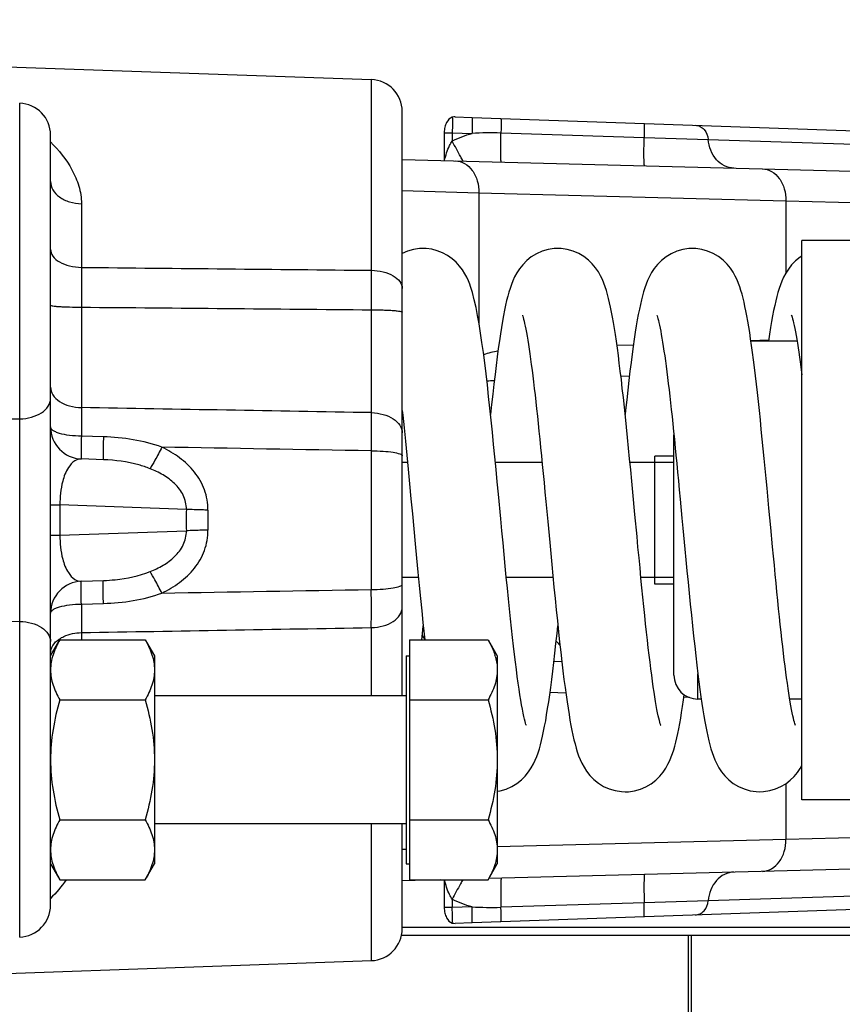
# Model space of a CAD drawing. Extents: x 0 to 2037, y -777 to 1557.
# Tile 30 of 70: x 549 to 575, y 601 to 631. Entities that reach past the tile are written whole.
import ezdxf

# ---------------------------------------------------------------- set-up
doc = ezdxf.new("R2010")
doc.units = 0
doc.header["$LTSCALE"] = 65.395
doc.layers.get('0').update_dxf_attribs({"linetype": 'CONTINUOUS'})
doc.layers.add('3_ALL_AXES', color=7, linetype='CONTINUOUS')
doc.styles.get("Standard").update_dxf_attribs({"font": 'arial.ttf'})
doc.dimstyles.new('DIMSTYLE_1', dxfattribs={"dimtxt": 8, "dimasz": 3, "dimexe": 2, "dimexo": 1.5, "dimgap": 2, "dimtad": 1, "dimdec": 1, "dimlfac": 2, "dimtxsty": 'STANDARD', "dimblk": '_ARROW_FILLED', "dimblk1": '_ARROW_FILLED', "dimblk2": '_ARROW_FILLED', "dimcen": 0.09, "dimazin": 3, "dimtp": 0.8, "dimtm": 0.8, "dimtfac": 1, "dimtdec": 65535, "dimtofl": 0, "dimtmove": 0, "dimatfit": 3, "dimtolj": 1})
doc.dimstyles.new('DIMSTYLE_2', dxfattribs={"dimtxt": 8, "dimasz": 3, "dimexe": 2, "dimexo": 1.5, "dimgap": 2, "dimtad": 1, "dimdec": 1, "dimlfac": 2, "dimtxsty": 'STANDARD', "dimblk": '_ARROW_FILLED', "dimblk1": '_ARROW_FILLED', "dimblk2": '_ARROW_FILLED', "dimcen": 0.09, "dimazin": 3, "dimtp": 0.5, "dimtm": 0.5, "dimtfac": 1, "dimtdec": 65535, "dimtofl": 0, "dimtmove": 0, "dimatfit": 3, "dimtolj": 1})

# ---------------------------------------------------------------- blocks, each defined once
blk = doc.blocks.new('_ARROW_FILLED')
at = {"color": 0, "linetype": 'BYBLOCK'}
blk.add_solid([(0, 0), (-1, 0.25), (-1, -0.25)], dxfattribs=at)
blk = doc.blocks.new('*D1')
at = {"color": 2, "linetype": 'CONTINUOUS'}
for p, q in [((514.057, 684.328), (666.27, 684.328)), ((666.27, 684.328), (670.27, 684.328)), ((668.27, 684.328), (668.27, 514.328)), ((668.27, 344.328), (668.27, 514.328)), ((667.171, 344.328), (670.27, 344.328))]:
    blk.add_line(p, q, dxfattribs=at)
at = {"color": 2, "linetype": 'CONTINUOUS', "xscale": 3, "yscale": 3, "zscale": 3}
for p, rotation in [((668.27, 684.328), 90), ((668.27, 344.328), 270)]:
    blk.add_blockref('_ARROW_FILLED', p, dxfattribs=dict(at, rotation=rotation))
at = {"color": 2, "linetype": 'CONTINUOUS', "insert": (658.27, 514.328), "char_height": 8, "width": 42.82528, "attachment_point": 2, "rotation": 90}
blk.add_mtext('695 max', dxfattribs=at)
blk = doc.blocks.new('*D2')
at = {"color": 2, "linetype": 'CONTINUOUS'}
for p, q in [((632.307, 365.56), (632.307, 722.061)), ((486.307, 720.061), (559.307, 720.061)), ((632.307, 720.061), (559.307, 720.061))]:
    blk.add_line(p, q, dxfattribs=at)
at = {"color": 2, "linetype": 'CONTINUOUS', "xscale": 3, "yscale": 3, "zscale": 3, "rotation": 180}
blk.add_blockref('_ARROW_FILLED', (486.307, 720.061), dxfattribs=at)
at = {"color": 2, "linetype": 'CONTINUOUS', "xscale": 3, "yscale": 3, "zscale": 3}
blk.add_blockref('_ARROW_FILLED', (632.307, 720.061), dxfattribs=at)
at = {"color": 2, "linetype": 'CONTINUOUS', "insert": (559.307, 730.061), "char_height": 8, "width": 18.64684, "attachment_point": 2}
blk.add_mtext('292', dxfattribs=at)

msp = doc.modelspace()

# ---------------------------------------------------------------- linework, layer by layer
at = {"color": 7, "linetype": 'CONTINUOUS'}
for p, q in [((537.342, 630.415), (560.342, 629.612)), ((561.307, 610.328), (561.307, 628.613)), ((563.492, 628.427), (587.354, 627.594)), ((550.307, 603.783), (550.307, 627.874)), ((561.307, 627.113), (599.833, 626.104)), ((573.658, 621.428), (572.217, 621.428)), ((568.149, 620.329), (568.415, 620.339)), ((569.807, 610.978), (569.807, 618.495)), ((569.82, 618.363), (569.848, 618.083)), ((551.961, 617.718), (551.272, 617.742)), ((569.807, 617.828), (569.207, 617.828)), ((569.207, 614.028), (569.207, 617.628)), ((551.272, 613.914), (551.961, 613.939)), ((569.807, 613.828), (569.207, 613.828)), ((561.532, 612.081), (561.532, 604.576)), ((561.432, 611.578), (561.532, 611.578)), ((561.432, 611.578), (561.432, 605.078)), ((566.301, 611.392), (566.053, 611.401)), ((561.432, 610.328), (553.557, 610.328)), ((570.662, 610.228), (570.557, 610.228)), ((573.807, 610.228), (573.43, 610.228)), ((561.432, 606.328), (553.557, 606.328)), ((561.307, 603.044), (561.307, 606.328)), ((599.833, 605.553), (564.014, 604.615)), ((561.432, 605.078), (561.532, 605.078)), ((562.512, 604.576), (561.307, 604.544)), ((587.354, 604.063), (563.492, 603.229)), ((578.807, 603.078), (561.307, 603.078)), ((578.557, 602.828), (561.282, 602.828)), ((570.358, 481.296), (570.358, 602.828)), ((537.342, 601.242), (560.342, 602.045))]:
    msp.add_line(p, q, dxfattribs=at)
at = {"color": 9, "linetype": 'CONTINUOUS'}
for p, q in [((560.342, 623.645), (560.342, 629.612)), ((549.342, 618.996), (549.342, 628.873)), ((562.871, 627.949), (563.492, 627.928)), ((562.871, 627.949), (562.871, 627.688)), ((564.395, 627.941), (568.875, 627.798)), ((568.875, 627.798), (570.878, 627.736)), ((570.878, 627.736), (587.827, 627.194)), ((561.307, 626.139), (563.708, 626.069)), ((563.708, 626.069), (573.312, 625.818)), ((563.708, 626.069), (563.708, 621.997)), ((551.272, 625.726), (551.272, 623.737)), ((573.312, 625.818), (600.807, 625.104)), ((573.312, 625.818), (573.312, 623.563)), ((551.272, 622.491), (551.272, 619.348)), ((560.342, 619.191), (560.342, 622.41)), ((572.214, 621.445), (572.772, 621.465)), ((568.025, 621.299), (568.541, 621.317)), ((551.961, 618.436), (551.271, 618.456)), ((560.342, 613.659), (560.342, 617.998)), ((550.307, 616.302), (550.6, 616.302)), ((554.556, 616.164), (550.6, 616.302)), ((550.6, 616.302), (550.6, 615.355)), ((550.307, 615.355), (550.6, 615.355)), ((550.6, 615.355), (554.556, 615.493)), ((551.271, 613.201), (551.961, 613.221)), ((549.342, 602.784), (549.342, 612.661)), ((560.342, 610.328), (560.342, 612.466)), ((551.272, 612.309), (551.272, 612.081)), ((570.557, 610.228), (570.557, 611.016)), ((566.425, 610.414), (565.93, 610.431)), ((570.292, 610.279), (570.12, 610.285)), ((573.312, 607.587), (573.312, 605.839)), ((560.342, 602.045), (560.342, 606.328)), ((600.807, 606.553), (573.312, 605.839)), ((573.312, 605.839), (564.282, 605.602)), ((561.432, 605.522), (561.307, 605.518)), ((561.429, 605.522), (561.307, 605.518)), ((587.827, 604.463), (570.878, 603.921)), ((562.871, 603.969), (562.871, 603.707)), ((568.875, 603.859), (564.395, 603.716)), ((570.878, 603.921), (568.875, 603.859)), ((563.492, 603.729), (562.871, 603.707)), ((570.255, 602.828), (570.255, 481.194))]:
    msp.add_line(p, q, dxfattribs=at)
at = {"color": 2, "linetype": 'CONTINUOUS'}
for p, q in [((569.807, 617.628), (569.207, 617.628)), ((569.807, 614.028), (569.207, 614.028))]:
    msp.add_line(p, q, dxfattribs=at)
at = {"color": 7, "linetype": 'CONTINUOUS'}
for points in [[(561.967, 624.328), (561.852, 624.324), (561.66, 624.295), (561.472, 624.239), (561.307, 624.166)], [(563.444, 623.137), (563.419, 623.207), (563.376, 623.315), (563.326, 623.425), (563.266, 623.538), (563.192, 623.657), (563.104, 623.776), (562.996, 623.895), (562.871, 624.008), (562.729, 624.109), (562.572, 624.193), (562.405, 624.259), (562.23, 624.303), (562.056, 624.325), (561.967, 624.328)], [(566.177, 624.328), (566.064, 624.324), (565.874, 624.295), (565.686, 624.241), (565.509, 624.163), (565.346, 624.063), (565.201, 623.948), (565.078, 623.821), (564.974, 623.69), (564.891, 623.562), (564.823, 623.437), (564.768, 623.317), (564.721, 623.199), (564.68, 623.08), (564.643, 622.959), (564.607, 622.831), (564.574, 622.696), (564.541, 622.552), (564.509, 622.397), (564.477, 622.231), (564.444, 622.052), (564.412, 621.86), (564.38, 621.654), (564.347, 621.433), (564.314, 621.195), (564.28, 620.941), (564.245, 620.67), (564.21, 620.383), (564.175, 620.081), (564.14, 619.767), (564.104, 619.444), (564.072, 619.136)], [(568.521, 616.702), (568.488, 617.05), (568.455, 617.397), (568.422, 617.741), (568.389, 618.08), (568.356, 618.412), (568.323, 618.738), (568.29, 619.055), (568.258, 619.363), (568.225, 619.661), (568.193, 619.948), (568.162, 620.224), (568.13, 620.488), (568.099, 620.741), (568.068, 620.982), (568.037, 621.211), (568.007, 621.428), (567.977, 621.633), (567.947, 621.826), (567.916, 622.008), (567.886, 622.179), (567.856, 622.339), (567.826, 622.49), (567.795, 622.632), (567.763, 622.766), (567.73, 622.892), (567.695, 623.012), (567.658, 623.127), (567.616, 623.241), (567.569, 623.355), (567.512, 623.472), (567.443, 623.594), (567.358, 623.719), (567.254, 623.845), (567.131, 623.966), (566.989, 624.076), (566.829, 624.171), (566.654, 624.246), (566.47, 624.298), (566.282, 624.324), (566.176, 624.328)], [(570.387, 624.328), (570.275, 624.324), (570.087, 624.296), (569.901, 624.243), (569.724, 624.165), (569.561, 624.067), (569.417, 623.953), (569.293, 623.828), (569.19, 623.698), (569.106, 623.571), (569.038, 623.446), (568.982, 623.327), (568.935, 623.21), (568.894, 623.094), (568.857, 622.975), (568.822, 622.85), (568.789, 622.719), (568.757, 622.578), (568.725, 622.427), (568.693, 622.266), (568.661, 622.092), (568.63, 621.905), (568.598, 621.705), (568.565, 621.49), (568.533, 621.261), (568.5, 621.017), (568.466, 620.758), (568.432, 620.484), (568.398, 620.197), (568.364, 619.897), (568.33, 619.588), (568.296, 619.271), (568.282, 619.136)], [(572.72, 616.824), (572.69, 617.134), (572.661, 617.443), (572.631, 617.752), (572.601, 618.059), (572.571, 618.364), (572.54, 618.665), (572.51, 618.962), (572.479, 619.254), (572.449, 619.539), (572.418, 619.818), (572.388, 620.087), (572.357, 620.348), (572.327, 620.6), (572.296, 620.841), (572.266, 621.071), (572.236, 621.291), (572.207, 621.499), (572.177, 621.695), (572.148, 621.881), (572.118, 622.055), (572.089, 622.218), (572.06, 622.372), (572.03, 622.515), (572, 622.651), (571.97, 622.778), (571.938, 622.899), (571.904, 623.014), (571.868, 623.126), (571.828, 623.237), (571.781, 623.35), (571.725, 623.466), (571.656, 623.588), (571.572, 623.714), (571.468, 623.841), (571.344, 623.964), (571.2, 624.076), (571.038, 624.171), (570.862, 624.246), (570.677, 624.298), (570.49, 624.325), (570.386, 624.328)], [(573.807, 624.091), (573.758, 624.058), (573.614, 623.94), (573.49, 623.813), (573.388, 623.681), (573.306, 623.553), (573.239, 623.428), (573.184, 623.307), (573.138, 623.189), (573.097, 623.071), (573.06, 622.95), (573.025, 622.823), (572.992, 622.688), (572.959, 622.544), (572.927, 622.39), (572.895, 622.224), (572.864, 622.047), (572.832, 621.856), (572.799, 621.651), (572.767, 621.431), (572.766, 621.428)], [(564.317, 616.637), (564.281, 617.026), (564.243, 617.416), (564.206, 617.805), (564.168, 618.193), (564.129, 618.578), (564.09, 618.959), (564.051, 619.333), (564.011, 619.701), (563.971, 620.059), (563.93, 620.407), (563.889, 620.745), (563.846, 621.071), (563.803, 621.384), (563.759, 621.682), (563.714, 621.966), (563.666, 622.234), (563.617, 622.485), (563.563, 622.723), (563.502, 622.954), (563.443, 623.14)], [(565.068, 622.236), (565.066, 622.24), (565.065, 622.244), (565.069, 622.232), (565.077, 622.206), (565.089, 622.167), (565.102, 622.116), (565.118, 622.053), (565.135, 621.979), (565.153, 621.894), (565.172, 621.8), (565.192, 621.695), (565.212, 621.58), (565.233, 621.456), (565.255, 621.323), (565.277, 621.18), (565.299, 621.029), (565.322, 620.869), (565.344, 620.701), (565.368, 620.525), (565.391, 620.341), (565.414, 620.15), (565.438, 619.951), (565.462, 619.745), (565.486, 619.531), (565.511, 619.311), (565.535, 619.083), (565.56, 618.849), (565.585, 618.607), (565.611, 618.357), (565.637, 618.101), (565.663, 617.837), (565.689, 617.566), (565.716, 617.287), (565.744, 617.001), (565.772, 616.708), (565.8, 616.409)], [(569.276, 622.24), (569.277, 622.237), (569.285, 622.215), (569.295, 622.18), (569.308, 622.133), (569.323, 622.075), (569.339, 622.007), (569.356, 621.928), (569.374, 621.839), (569.393, 621.741), (569.413, 621.633), (569.433, 621.517), (569.454, 621.392), (569.475, 621.258), (569.496, 621.116), (569.518, 620.966), (569.54, 620.808), (569.562, 620.642), (569.585, 620.469), (569.607, 620.289), (569.63, 620.102), (569.653, 619.908), (569.676, 619.708), (569.7, 619.5), (569.723, 619.287), (569.747, 619.066), (569.771, 618.839), (569.795, 618.605), (569.82, 618.363)], [(573.495, 622.221), (573.488, 622.237), (573.485, 622.244), (573.488, 622.236), (573.495, 622.213), (573.506, 622.177), (573.519, 622.128), (573.535, 622.068), (573.551, 621.996), (573.569, 621.914), (573.588, 621.822), (573.607, 621.719), (573.627, 621.608), (573.648, 621.488), (573.669, 621.36), (573.69, 621.224), (573.711, 621.081), (573.733, 620.931), (573.754, 620.776), (573.776, 620.615), (573.797, 620.449), (573.807, 620.375)], [(561.307, 619.254), (561.322, 619.114), (561.364, 618.715), (561.407, 618.298), (561.45, 617.865), (561.494, 617.419), (561.538, 616.961), (561.582, 616.495), (561.626, 616.025), (561.714, 615.087)], [(569.848, 618.083), (569.87, 617.861), (569.896, 617.599), (569.922, 617.33), (569.949, 617.055), (569.976, 616.772), (570.003, 616.483)], [(572.892, 614.997), (572.835, 615.596), (572.807, 615.9), (572.778, 616.207), (572.72, 616.824)], [(565.181, 609.419), (565.183, 609.415), (565.183, 609.415), (565.176, 609.435), (565.164, 609.473), (565.149, 609.528), (565.131, 609.6), (565.111, 609.688), (565.089, 609.792), (565.066, 609.911), (565.041, 610.046), (565.016, 610.195), (564.99, 610.359), (564.963, 610.536), (564.935, 610.728), (564.907, 610.933), (564.878, 611.151), (564.849, 611.383), (564.819, 611.629), (564.789, 611.888), (564.758, 612.16), (564.727, 612.445), (564.695, 612.742), (564.663, 613.05), (564.63, 613.37), (564.597, 613.701), (564.564, 614.042), (564.53, 614.392), (564.495, 614.75), (564.461, 615.116), (564.425, 615.489), (564.39, 615.868), (564.317, 616.637)], [(568.652, 615.318), (568.587, 616.005), (568.521, 616.702)], [(570.003, 616.483), (570.059, 615.886), (570.089, 615.574), (570.15, 614.921)], [(565.8, 616.409), (565.859, 615.788), (565.92, 615.132)], [(569.391, 609.419), (569.392, 609.416), (569.393, 609.414), (569.388, 609.429), (569.378, 609.459), (569.366, 609.502), (569.351, 609.558), (569.335, 609.627), (569.317, 609.708), (569.297, 609.801), (569.277, 609.906), (569.255, 610.024), (569.233, 610.154), (569.209, 610.296), (569.186, 610.45), (569.161, 610.615), (569.136, 610.791), (569.111, 610.979), (569.085, 611.176), (569.059, 611.385), (569.032, 611.603), (569.005, 611.832), (568.978, 612.072), (568.95, 612.321), (568.922, 612.58), (568.894, 612.849), (568.865, 613.127), (568.836, 613.415), (568.806, 613.712), (568.776, 614.017), (568.746, 614.331), (568.715, 614.653), (568.683, 614.983), (568.652, 615.318)], [(561.714, 615.087), (561.757, 614.637), (561.799, 614.202), (561.839, 613.783), (561.879, 613.38), (561.918, 612.992), (561.956, 612.621), (561.994, 612.265), (562.014, 612.081)], [(565.92, 615.132), (565.953, 614.789), (565.986, 614.438), (566.02, 614.083), (566.055, 613.727), (566.09, 613.371), (566.125, 613.019), (566.161, 612.673), (566.196, 612.336), (566.231, 612.009), (566.266, 611.695), (566.301, 611.396), (566.335, 611.112), (566.368, 610.846), (566.4, 610.596), (566.432, 610.363), (566.463, 610.146), (566.494, 609.942), (566.525, 609.751), (566.555, 609.573), (566.585, 609.406), (566.616, 609.248), (566.647, 609.099), (566.679, 608.958), (566.713, 608.824), (566.748, 608.696), (566.785, 608.575), (566.826, 608.457), (566.873, 608.341), (566.927, 608.222), (566.994, 608.098), (567.077, 607.97), (567.179, 607.839), (567.302, 607.713), (567.444, 607.598), (567.604, 607.499), (567.781, 607.42), (567.969, 607.364), (568.162, 607.334), (568.282, 607.328)], [(570.15, 614.921), (570.182, 614.582), (570.215, 614.237), (570.249, 613.889), (570.283, 613.541), (570.317, 613.195), (570.352, 612.854), (570.387, 612.519), (570.421, 612.194), (570.456, 611.88), (570.49, 611.578), (570.523, 611.291), (570.556, 611.02), (570.589, 610.764), (570.62, 610.524), (570.651, 610.299)], [(573.601, 609.419), (573.602, 609.415), (573.603, 609.414), (573.598, 609.43), (573.588, 609.46), (573.576, 609.504), (573.561, 609.56), (573.544, 609.629), (573.526, 609.709), (573.507, 609.801), (573.487, 609.903), (573.467, 610.015), (573.445, 610.137), (573.424, 610.27), (573.401, 610.412), (573.379, 610.563), (573.356, 610.723), (573.332, 610.893), (573.309, 611.071), (573.285, 611.259), (573.26, 611.455), (573.236, 611.659), (573.211, 611.872), (573.186, 612.094), (573.16, 612.323), (573.135, 612.56), (573.109, 612.804), (573.082, 613.056), (573.056, 613.315), (573.029, 613.581), (573.002, 613.853), (572.975, 614.131), (572.948, 614.415), (572.92, 614.704), (572.892, 614.997)], [(561.92, 612.081), (561.952, 612.381), (561.967, 612.521)], [(564.282, 607.348), (564.373, 607.361), (564.559, 607.415), (564.734, 607.491), (564.894, 607.588), (565.036, 607.699), (565.158, 607.821), (565.261, 607.948), (565.345, 608.075), (565.414, 608.198), (565.47, 608.317), (565.518, 608.434), (565.56, 608.552), (565.598, 608.672), (565.634, 608.798), (565.667, 608.931), (565.7, 609.072), (565.732, 609.221), (565.763, 609.381), (565.795, 609.552), (565.826, 609.735), (565.857, 609.93), (565.889, 610.138), (565.92, 610.359), (565.952, 610.593), (565.985, 610.841), (566.017, 611.103), (566.05, 611.377), (566.083, 611.665), (566.117, 611.966), (566.151, 612.279), (566.177, 612.521)], [(568.281, 607.328), (568.386, 607.332), (568.573, 607.359), (568.758, 607.411), (568.933, 607.486), (569.095, 607.581), (569.238, 607.692), (569.362, 607.814), (569.466, 607.941), (569.55, 608.067), (569.62, 608.189), (569.675, 608.306), (569.722, 608.419), (569.763, 608.531), (569.8, 608.644), (569.834, 608.761), (569.866, 608.884), (569.897, 609.015), (569.928, 609.154), (569.958, 609.302), (569.988, 609.46), (570.018, 609.629), (570.048, 609.81), (570.078, 610.001), (570.108, 610.204), (570.131, 610.362)], [(570.651, 610.299), (570.682, 610.088), (570.712, 609.89), (570.743, 609.704), (570.773, 609.53), (570.803, 609.366), (570.833, 609.211), (570.865, 609.065), (570.897, 608.927), (570.93, 608.797), (570.965, 608.673), (571.002, 608.555), (571.043, 608.44), (571.09, 608.324), (571.145, 608.207), (571.213, 608.083), (571.297, 607.956), (571.4, 607.827), (571.523, 607.703), (571.665, 607.59), (571.826, 607.493), (572.001, 607.416), (572.187, 607.362), (572.377, 607.333), (572.492, 607.328)], [(572.491, 607.328), (572.612, 607.334), (572.806, 607.364), (572.986, 607.417), (573.153, 607.49), (573.306, 607.582), (573.444, 607.689), (573.566, 607.808), (573.67, 607.934), (573.755, 608.059), (573.807, 608.146)]]:
    msp.add_lwpolyline(points, dxfattribs=at)
for centre, radius, start, end in [((560.307, 628.613), 1, 0, 88), ((549.307, 627.874), 1, 0, 88), ((564.307, 617.193), 3, 92.264, 96.6772), ((551.307, 618.742), 1, 179.9999, 268), ((551.307, 612.915), 1, 92, 180), ((570.557, 610.978), 0.75, 180, 270), ((549.307, 603.783), 1, 272, 360), ((560.307, 603.044), 1, 272, 360)]:
    msp.add_arc(centre, radius, start, end, dxfattribs=at)
at = {"color": 9, "linetype": 'CONTINUOUS'}
for centre, radius, start, end in [((564.092, 618.029), 9.916, 88.2467, 93.4688), ((695.355, 623.114), 144.085, 179.75234, 180.24766), ((402.967, 623.028), 157.376, 359.77528, 0.22472), ((565.067, 617.19), 4.003, 100.9978, 107.6299), ((671.922, 618.778), 120.652, 179.72958, 180.15322), ((58.117, 615.828), 491.234, 359.63051, 0.36949), ((411.598, 618.595), 148.745, 359.7702, 0.2298), ((568.993, 615.828), 14.441, 178.6693, 181.3307), ((567.801, 615.828), 12.577, 178.5741, 181.4259), ((428.68, 613.062), 131.662, 359.74038, 0.25962), ((686.206, 612.893), 134.935, 179.86921, 180.248), ((565.361, 614.331), 4.026, 211.6485, 213.6953), ((567.937, 613.673), 2.44, 222.0391, 225.9654), ((564.092, 613.628), 9.917, 266.5314, 271.7531)]:
    msp.add_arc(centre, radius, start, end, dxfattribs=at)
for points, knots in [([(563.492, 628.427), (563.495, 628.427), (563.494, 628.408), (563.499, 628.386), (563.498, 628.337), (563.499, 628.277), (563.498, 628.201), (563.497, 628.084), (563.494, 627.991), (563.492, 627.928)], [0, 0, 0, 0, 0.02034, 0.077494, 0.169897, 0.294102, 0.445391, 0.617953, 1, 1, 1, 1]), ([(564.394, 628.396), (564.397, 628.396), (564.396, 628.378), (564.4, 628.359), (564.4, 628.315), (564.401, 628.261), (564.401, 628.193), (564.399, 628.085), (564.397, 628), (564.395, 627.941)], [0, 0, 0, 0, 0.019949, 0.075877, 0.166535, 0.288932, 0.438945, 0.611452, 1, 1, 1, 1]), ([(568.874, 628.239), (568.877, 628.239), (568.876, 628.223), (568.88, 628.203), (568.88, 628.161), (568.881, 628.109), (568.881, 628.043), (568.879, 627.938), (568.877, 627.855), (568.875, 627.798)], [0, 0, 0, 0, 0.019847, 0.075442, 0.16562, 0.287519, 0.437175, 0.609662, 1, 1, 1, 1]), ([(570.48, 628.183), (570.53, 628.182), (570.633, 628.155), (570.806, 628.018), (570.869, 627.849), (570.878, 627.736)], [0, 0, 0, 0, 0.231822, 0.475043, 1, 1, 1, 1]), ([(564.406, 627.032), (564.404, 627.032), (564.402, 627.039), (564.4, 627.051), (564.397, 627.073), (564.394, 627.117), (564.391, 627.192), (564.389, 627.302), (564.388, 627.437), (564.389, 627.653), (564.392, 627.823), (564.395, 627.941)], [0, 0, 0, 0, 0.005873, 0.020331, 0.043831, 0.076269, 0.166901, 0.289258, 0.439206, 0.611657, 1, 1, 1, 1]), ([(550.307, 627.665), (550.564, 627.402), (550.916, 626.966), (551.212, 626.285), (551.272, 625.913), (551.272, 625.726)], [0, 0, 0, 0, 0.497798, 0.747089, 1, 1, 1, 1]), ([(563.212, 627.063), (563.187, 627.107), (563.071, 627.314), (562.958, 627.523), (562.871, 627.688)], [0, 0, 0, 0, 0.215745, 1, 1, 1, 1]), ([(568.887, 626.914), (568.885, 626.914), (568.883, 626.922), (568.881, 626.933), (568.878, 626.954), (568.875, 626.997), (568.872, 627.069), (568.87, 627.176), (568.869, 627.307), (568.87, 627.517), (568.873, 627.683), (568.875, 627.798)], [0, 0, 0, 0, 0.005873, 0.02025, 0.04361, 0.075857, 0.166009, 0.287865, 0.437453, 0.609878, 1, 1, 1, 1]), ([(571.681, 626.841), (571.581, 626.844), (571.374, 626.896), (571.025, 627.168), (570.896, 627.509), (570.878, 627.736)], [0, 0, 0, 0, 0.231779, 0.475035, 1, 1, 1, 1]), ([(562.974, 627.069), (563.073, 627.066), (563.281, 627.004), (563.523, 626.772), (563.676, 626.445), (563.709, 626.197), (563.708, 626.069)], [0, 0, 0, 0, 0.218144, 0.455985, 0.719412, 1, 1, 1, 1]), ([(572.579, 626.818), (572.677, 626.815), (572.885, 626.753), (573.127, 626.52), (573.281, 626.194), (573.314, 625.945), (573.312, 625.818)], [0, 0, 0, 0, 0.218144, 0.455985, 0.719412, 1, 1, 1, 1]), ([(550.307, 626.427), (550.307, 626.336), (550.365, 626.141), (550.588, 625.915), (550.904, 625.767), (551.146, 625.729), (551.272, 625.726)], [0, 0, 0, 0, 0.209251, 0.443971, 0.711108, 1, 1, 1, 1]), ([(550.307, 624.297), (550.307, 624.223), (550.373, 624.057), (550.598, 623.884), (550.909, 623.768), (551.147, 623.739), (551.272, 623.737)], [0, 0, 0, 0, 0.184108, 0.411491, 0.68956, 1, 1, 1, 1]), ([(560.342, 623.645), (560.467, 623.642), (560.704, 623.613), (561.015, 623.496), (561.241, 623.32), (561.307, 623.153), (561.307, 623.078)], [0, 0, 0, 0, 0.309452, 0.586999, 0.814694, 1, 1, 1, 1]), ([(550.307, 622.553), (550.307, 622.546), (550.341, 622.537), (550.387, 622.528), (550.479, 622.518), (550.595, 622.509), (550.74, 622.502), (550.968, 622.494), (551.148, 622.491), (551.272, 622.491)], [0, 0, 0, 0, 0.022536, 0.079824, 0.171617, 0.29487, 0.445175, 0.617078, 1, 1, 1, 1]), ([(560.342, 622.41), (560.465, 622.41), (560.645, 622.407), (560.873, 622.398), (561.018, 622.389), (561.134, 622.379), (561.226, 622.367), (561.274, 622.357), (561.307, 622.345), (561.307, 622.337)], [0, 0, 0, 0, 0.382109, 0.55368, 0.703739, 0.826864, 0.9187, 0.976312, 1, 1, 1, 1]), ([(550.307, 619.991), (550.307, 619.907), (550.368, 619.724), (550.592, 619.519), (550.906, 619.385), (551.146, 619.351), (551.272, 619.348)], [0, 0, 0, 0, 0.199291, 0.430909, 0.702362, 1, 1, 1, 1]), ([(549.342, 618.996), (549.467, 618.999), (549.707, 619.032), (550.02, 619.165), (550.245, 619.366), (550.307, 619.547), (550.307, 619.63)], [0, 0, 0, 0, 0.299042, 0.571204, 0.802338, 1, 1, 1, 1]), ([(560.342, 619.191), (560.467, 619.188), (560.707, 619.155), (561.02, 619.022), (561.245, 618.821), (561.307, 618.64), (561.307, 618.557)], [0, 0, 0, 0, 0.298889, 0.570972, 0.802159, 1, 1, 1, 1]), ([(551.271, 618.456), (551.147, 618.457), (550.916, 618.472), (550.648, 618.52), (550.474, 618.581), (550.371, 618.632), (550.307, 618.699), (550.307, 618.742)], [0, 0, 0, 0, 0.355323, 0.659263, 0.780153, 0.876439, 1, 1, 1, 1]), ([(551.271, 618.456), (551.268, 618.36), (551.265, 618.224), (551.263, 618.052), (551.262, 617.947), (551.263, 617.863), (551.264, 617.806), (551.266, 617.773), (551.267, 617.757), (551.27, 617.749), (551.271, 617.742), (551.272, 617.742)], [0, 0, 0, 0, 0.401391, 0.573798, 0.721341, 0.840246, 0.927509, 0.958565, 0.981024, 0.994821, 1, 1, 1, 1]), ([(551.961, 618.436), (551.958, 618.34), (551.955, 618.202), (551.953, 618.03), (551.952, 617.924), (551.953, 617.84), (551.954, 617.783), (551.956, 617.75), (551.957, 617.733), (551.959, 617.724), (551.96, 617.718), (551.961, 617.718)], [0, 0, 0, 0, 0.401102, 0.573491, 0.721061, 0.840015, 0.927334, 0.958416, 0.980863, 0.994598, 1, 1, 1, 1]), ([(553.789, 618.11), (553.718, 617.972), (553.598, 617.747), (553.474, 617.523), (553.419, 617.438)], [0, 0, 0, 0, 0.60408, 1, 1, 1, 1]), ([(555.228, 616.141), (555.233, 616.355), (555.159, 616.789), (554.83, 617.354), (554.356, 617.799), (553.983, 618.018), (553.789, 618.11)], [0, 0, 0, 0, 0.249638, 0.499372, 0.749465, 1, 1, 1, 1]), ([(560.342, 617.998), (560.466, 617.997), (560.695, 617.989), (560.993, 617.96), (561.188, 617.92), (561.282, 617.88), (561.307, 617.852), (561.307, 617.841)], [0, 0, 0, 0, 0.373089, 0.688436, 0.902877, 0.964696, 1, 1, 1, 1]), ([(551.272, 617.742), (551.2, 617.745), (551.027, 617.688), (550.815, 617.431), (550.637, 616.958), (550.597, 616.551), (550.6, 616.302)], [0, 0, 0, 0, 0.126061, 0.296039, 0.563912, 1, 1, 1, 1]), ([(553.419, 617.438), (553.303, 617.484), (552.831, 617.64), (552.332, 617.705), (551.961, 617.718)], [0, 0, 0, 0, 0.251985, 1, 1, 1, 1]), ([(554.556, 616.164), (554.56, 616.315), (554.485, 616.622), (554.2, 616.985), (553.832, 617.254), (553.559, 617.384), (553.419, 617.438)], [0, 0, 0, 0, 0.250477, 0.501223, 0.751226, 1, 1, 1, 1]), ([(555.228, 616.141), (555.166, 616.143), (554.942, 616.149), (554.718, 616.156), (554.556, 616.164)], [0, 0, 0, 0, 0.276358, 1, 1, 1, 1]), ([(550.6, 615.355), (550.597, 615.105), (550.637, 614.698), (550.815, 614.225), (551.027, 613.969), (551.2, 613.912), (551.272, 613.914)], [0, 0, 0, 0, 0.436088, 0.703961, 0.873939, 1, 1, 1, 1]), ([(553.419, 614.218), (553.559, 614.273), (553.832, 614.403), (554.2, 614.671), (554.485, 615.034), (554.56, 615.342), (554.556, 615.493)], [0, 0, 0, 0, 0.248773, 0.498777, 0.749523, 1, 1, 1, 1]), ([(553.789, 613.547), (553.983, 613.639), (554.356, 613.858), (554.83, 614.303), (555.159, 614.867), (555.233, 615.301), (555.228, 615.515)], [0, 0, 0, 0, 0.250535, 0.500628, 0.750362, 1, 1, 1, 1]), ([(555.228, 615.515), (555.166, 615.514), (554.942, 615.508), (554.718, 615.501), (554.556, 615.493)], [0, 0, 0, 0, 0.276358, 1, 1, 1, 1]), ([(551.961, 613.939), (552.085, 613.943), (552.579, 613.976), (553.072, 614.082), (553.419, 614.218)], [0, 0, 0, 0, 0.248582, 1, 1, 1, 1]), ([(553.789, 613.547), (553.718, 613.684), (553.598, 613.91), (553.474, 614.134), (553.419, 614.218)], [0, 0, 0, 0, 0.60408, 1, 1, 1, 1]), ([(551.271, 613.201), (551.268, 613.297), (551.265, 613.433), (551.263, 613.605), (551.262, 613.709), (551.263, 613.793), (551.264, 613.85), (551.266, 613.883), (551.267, 613.9), (551.27, 613.908), (551.271, 613.914), (551.272, 613.914)], [0, 0, 0, 0, 0.401391, 0.573798, 0.721341, 0.840246, 0.927509, 0.958565, 0.981024, 0.994821, 1, 1, 1, 1]), ([(551.961, 613.221), (551.958, 613.317), (551.955, 613.455), (551.953, 613.627), (551.952, 613.732), (551.953, 613.817), (551.954, 613.874), (551.956, 613.907), (551.957, 613.924), (551.959, 613.932), (551.96, 613.939), (551.961, 613.939)], [0, 0, 0, 0, 0.401102, 0.573491, 0.721061, 0.840015, 0.927334, 0.958416, 0.980863, 0.994598, 1, 1, 1, 1]), ([(560.342, 613.659), (560.466, 613.659), (560.695, 613.667), (560.993, 613.697), (561.188, 613.737), (561.282, 613.776), (561.307, 613.804), (561.307, 613.816)], [0, 0, 0, 0, 0.373089, 0.688436, 0.902877, 0.964696, 1, 1, 1, 1]), ([(550.307, 612.915), (550.307, 612.958), (550.371, 613.024), (550.474, 613.076), (550.648, 613.137), (550.916, 613.185), (551.147, 613.2), (551.271, 613.201)], [0, 0, 0, 0, 0.123561, 0.219847, 0.340737, 0.644677, 1, 1, 1, 1]), ([(560.342, 612.466), (560.467, 612.468), (560.707, 612.502), (561.02, 612.634), (561.245, 612.836), (561.307, 613.017), (561.307, 613.1)], [0, 0, 0, 0, 0.298889, 0.570972, 0.802159, 1, 1, 1, 1]), ([(549.342, 612.661), (549.467, 612.658), (549.707, 612.624), (550.02, 612.492), (550.245, 612.291), (550.307, 612.11), (550.307, 612.027)], [0, 0, 0, 0, 0.299042, 0.571204, 0.802338, 1, 1, 1, 1]), ([(550.578, 612.107), (550.624, 612.138), (550.838, 612.256), (551.085, 612.305), (551.272, 612.309)], [0, 0, 0, 0, 0.231281, 1, 1, 1, 1]), ([(550.307, 611.666), (550.307, 611.749), (550.365, 611.928), (550.499, 612.053), (550.578, 612.107)], [0, 0, 0, 0, 0.463429, 1, 1, 1, 1]), ([(572.579, 604.839), (572.677, 604.842), (572.885, 604.904), (573.127, 605.137), (573.281, 605.463), (573.314, 605.712), (573.312, 605.839)], [0, 0, 0, 0, 0.218144, 0.455985, 0.719412, 1, 1, 1, 1]), ([(568.887, 604.743), (568.885, 604.742), (568.883, 604.735), (568.881, 604.724), (568.878, 604.703), (568.875, 604.66), (568.872, 604.588), (568.87, 604.481), (568.869, 604.35), (568.87, 604.14), (568.873, 603.974), (568.875, 603.859)], [0, 0, 0, 0, 0.005873, 0.02025, 0.04361, 0.075857, 0.166009, 0.287865, 0.437453, 0.609878, 1, 1, 1, 1]), ([(571.681, 604.816), (571.581, 604.813), (571.374, 604.761), (571.025, 604.488), (570.896, 604.148), (570.878, 603.921)], [0, 0, 0, 0, 0.231779, 0.475035, 1, 1, 1, 1]), ([(563.202, 604.576), (563.177, 604.532), (563.065, 604.331), (562.956, 604.128), (562.871, 603.969)], [0, 0, 0, 0, 0.218352, 1, 1, 1, 1]), ([(564.406, 604.625), (564.404, 604.625), (564.402, 604.617), (564.4, 604.606), (564.397, 604.584), (564.394, 604.54), (564.391, 604.465), (564.389, 604.355), (564.388, 604.22), (564.389, 604.004), (564.392, 603.834), (564.395, 603.716)], [0, 0, 0, 0, 0.005874, 0.020331, 0.043831, 0.076269, 0.166901, 0.289258, 0.439206, 0.611657, 1, 1, 1, 1]), ([(568.874, 603.417), (568.877, 603.418), (568.876, 603.434), (568.88, 603.453), (568.88, 603.496), (568.881, 603.548), (568.881, 603.614), (568.879, 603.718), (568.877, 603.802), (568.875, 603.859)], [0, 0, 0, 0, 0.019845, 0.075438, 0.165616, 0.287515, 0.437171, 0.609659, 1, 1, 1, 1]), ([(570.48, 603.473), (570.53, 603.475), (570.633, 603.502), (570.806, 603.638), (570.869, 603.808), (570.878, 603.921)], [0, 0, 0, 0, 0.231821, 0.475041, 1, 1, 1, 1]), ([(563.492, 603.229), (563.495, 603.23), (563.494, 603.249), (563.499, 603.271), (563.498, 603.32), (563.499, 603.38), (563.498, 603.455), (563.497, 603.573), (563.494, 603.665), (563.492, 603.729)], [0, 0, 0, 0, 0.020341, 0.077495, 0.169898, 0.294102, 0.445391, 0.617953, 1, 1, 1, 1]), ([(564.394, 603.261), (564.397, 603.261), (564.396, 603.278), (564.4, 603.298), (564.4, 603.342), (564.401, 603.396), (564.401, 603.464), (564.399, 603.571), (564.397, 603.657), (564.395, 603.716)], [0, 0, 0, 0, 0.019951, 0.075882, 0.166541, 0.288938, 0.43895, 0.611456, 1, 1, 1, 1])]:
    msp.add_open_spline(points, degree=3, knots=knots, dxfattribs=at)
for points in [[(562.871, 627.688), (563.067, 627.791), (563.277, 627.871), (563.492, 627.928)], [(551.272, 623.737), (554.295, 623.706), (557.318, 623.676), (560.342, 623.645)], [(551.272, 622.491), (554.295, 622.465), (557.318, 622.438), (560.342, 622.41)], [(560.342, 619.191), (557.318, 619.243), (554.295, 619.295), (551.272, 619.348)], [(545.354, 618.957), (546.683, 618.97), (548.012, 618.983), (549.342, 618.996)], [(553.789, 618.11), (553.208, 618.322), (552.579, 618.417), (551.961, 618.436)], [(560.342, 617.998), (558.157, 618.035), (555.973, 618.072), (553.789, 618.11)], [(551.961, 613.221), (552.579, 613.239), (553.208, 613.334), (553.789, 613.547)], [(553.789, 613.547), (555.973, 613.585), (558.157, 613.622), (560.342, 613.659)], [(545.354, 612.7), (546.683, 612.687), (548.012, 612.674), (549.342, 612.661)], [(551.272, 612.309), (554.295, 612.362), (557.318, 612.414), (560.342, 612.466)], [(550.793, 604.575), (550.649, 604.367), (550.484, 604.173), (550.307, 603.992)], [(563.492, 603.729), (563.277, 603.785), (563.067, 603.865), (562.871, 603.969)]]:
    msp.add_open_spline(points, degree=3, dxfattribs=at)
at = {"layer": '3_ALL_AXES', "color": 7, "linetype": 'CONTINUOUS'}
for p, q in [((562.966, 628.446), (563.492, 628.427)), ((562.623, 627.951), (562.623, 627.078)), ((576.307, 624.578), (573.807, 624.578)), ((573.807, 607.078), (573.807, 624.578)), ((569.207, 613.828), (569.207, 617.828)), ((561.473, 617.628), (561.307, 617.628)), ((565.683, 617.628), (564.223, 617.628)), ((569.207, 617.628), (568.433, 617.628)), ((561.816, 614.028), (561.307, 614.028)), ((566.025, 614.028), (564.565, 614.028)), ((569.207, 614.028), (568.775, 614.028)), ((550.307, 611.578), (550.597, 612.081)), ((550.597, 612.081), (553.266, 612.081)), ((553.266, 612.081), (553.557, 611.578)), ((561.532, 612.081), (563.991, 612.081)), ((563.991, 612.081), (564.282, 611.578)), ((553.557, 611.578), (553.557, 605.078)), ((564.282, 611.578), (564.282, 605.078)), ((550.597, 610.205), (553.266, 610.205)), ((561.532, 610.205), (563.991, 610.205)), ((576.307, 607.078), (573.807, 607.078)), ((550.597, 606.452), (553.266, 606.452)), ((561.532, 606.452), (563.991, 606.452)), ((550.307, 605.078), (550.597, 604.576)), ((553.266, 604.576), (553.557, 605.078)), ((563.991, 604.576), (564.282, 605.078)), ((550.597, 604.576), (553.266, 604.576)), ((561.532, 604.576), (563.991, 604.576)), ((562.623, 604.579), (562.623, 603.706)), ((563.492, 603.229), (562.966, 603.211))]:
    msp.add_line(p, q, dxfattribs=at)
at = {"layer": '3_ALL_AXES', "color": 9, "linetype": 'CONTINUOUS'}
for p, q in [((562.623, 627.951), (562.871, 627.949)), ((562.871, 603.707), (562.623, 603.706))]:
    msp.add_line(p, q, dxfattribs=at)
at = {"layer": '3_ALL_AXES', "color": 7, "linetype": 'CONTINUOUS'}
msp.add_arc((562.51, 611.069), 1.78, 16.0572, 17.4863, dxfattribs=at)
for points, knots in [([(562.875, 628.435), (562.797, 628.412), (562.695, 628.299), (562.635, 628.119), (562.623, 628.008), (562.623, 627.951)], [0, 0, 0, 0, 0.424463, 0.700348, 1, 1, 1, 1]), ([(550.597, 612.081), (550.512, 611.934), (550.402, 611.705), (550.321, 611.384), (550.307, 611.223), (550.307, 611.143)], [0, 0, 0, 0, 0.514153, 0.759424, 1, 1, 1, 1]), ([(553.266, 612.081), (553.351, 611.934), (553.462, 611.705), (553.543, 611.384), (553.557, 611.223), (553.557, 611.143)], [0, 0, 0, 0, 0.514153, 0.759424, 1, 1, 1, 1]), ([(563.991, 612.081), (564.014, 612.042), (564.098, 611.889), (564.169, 611.728), (564.208, 611.604)], [0, 0, 0, 0, 0.256761, 1, 1, 1, 1]), ([(564.22, 611.561), (564.23, 611.527), (564.265, 611.39), (564.282, 611.248), (564.282, 611.143)], [0, 0, 0, 0, 0.253591, 1, 1, 1, 1]), ([(550.307, 611.143), (550.307, 611.063), (550.321, 610.902), (550.402, 610.581), (550.512, 610.352), (550.597, 610.205)], [0, 0, 0, 0, 0.240576, 0.485848, 1, 1, 1, 1]), ([(553.557, 611.143), (553.557, 611.063), (553.543, 610.902), (553.462, 610.581), (553.351, 610.352), (553.266, 610.205)], [0, 0, 0, 0, 0.240576, 0.485848, 1, 1, 1, 1]), ([(564.282, 611.143), (564.282, 610.983), (564.222, 610.651), (564.076, 610.352), (563.991, 610.205)], [0, 0, 0, 0, 0.485077, 1, 1, 1, 1]), ([(550.597, 610.205), (550.509, 609.9), (550.362, 609.281), (550.307, 608.646), (550.307, 608.328)], [0, 0, 0, 0, 0.500104, 1, 1, 1, 1]), ([(553.266, 610.205), (553.354, 609.9), (553.501, 609.281), (553.557, 608.646), (553.557, 608.328)], [0, 0, 0, 0, 0.500104, 1, 1, 1, 1]), ([(563.991, 610.205), (564.079, 609.9), (564.226, 609.281), (564.282, 608.646), (564.282, 608.328)], [0, 0, 0, 0, 0.500096, 1, 1, 1, 1]), ([(550.307, 608.328), (550.307, 608.011), (550.362, 607.376), (550.509, 606.757), (550.597, 606.452)], [0, 0, 0, 0, 0.499896, 1, 1, 1, 1]), ([(553.557, 608.328), (553.557, 608.011), (553.501, 607.376), (553.354, 606.757), (553.266, 606.452)], [0, 0, 0, 0, 0.499896, 1, 1, 1, 1]), ([(564.282, 608.328), (564.282, 608.011), (564.226, 607.376), (564.079, 606.757), (563.991, 606.452)], [0, 0, 0, 0, 0.499904, 1, 1, 1, 1]), ([(550.597, 606.452), (550.512, 606.305), (550.402, 606.076), (550.321, 605.754), (550.307, 605.593), (550.307, 605.514)], [0, 0, 0, 0, 0.514153, 0.759424, 1, 1, 1, 1]), ([(553.266, 606.452), (553.351, 606.305), (553.462, 606.076), (553.543, 605.754), (553.557, 605.593), (553.557, 605.514)], [0, 0, 0, 0, 0.514153, 0.759424, 1, 1, 1, 1]), ([(563.991, 606.452), (564.076, 606.305), (564.222, 606.005), (564.282, 605.674), (564.282, 605.514)], [0, 0, 0, 0, 0.514923, 1, 1, 1, 1]), ([(550.307, 605.514), (550.307, 605.434), (550.321, 605.273), (550.402, 604.951), (550.512, 604.723), (550.597, 604.576)], [0, 0, 0, 0, 0.240576, 0.485848, 1, 1, 1, 1]), ([(553.557, 605.514), (553.557, 605.434), (553.543, 605.273), (553.462, 604.951), (553.351, 604.723), (553.266, 604.576)], [0, 0, 0, 0, 0.240576, 0.485848, 1, 1, 1, 1]), ([(564.282, 605.514), (564.282, 605.354), (564.222, 605.022), (564.076, 604.723), (563.991, 604.576)], [0, 0, 0, 0, 0.485077, 1, 1, 1, 1]), ([(562.623, 603.706), (562.623, 603.649), (562.635, 603.538), (562.695, 603.357), (562.797, 603.244), (562.875, 603.222)], [0, 0, 0, 0, 0.299653, 0.57554, 1, 1, 1, 1])]:
    msp.add_open_spline(points, degree=3, knots=knots, dxfattribs=at)
at = {"layer": '3_ALL_AXES', "color": 9, "linetype": 'CONTINUOUS'}
for points, knots in [([(562.875, 628.435), (562.881, 628.376), (562.877, 628.214), (562.875, 628.052), (562.871, 627.949)], [0, 0, 0, 0, 0.364456, 1, 1, 1, 1]), ([(562.632, 627.078), (562.667, 627.239), (562.729, 627.452), (562.84, 627.643), (562.871, 627.688)], [0, 0, 0, 0, 0.7492, 1, 1, 1, 1]), ([(562.871, 603.969), (562.84, 604.014), (562.729, 604.205), (562.667, 604.418), (562.632, 604.579)], [0, 0, 0, 0, 0.2508, 1, 1, 1, 1]), ([(562.875, 603.222), (562.881, 603.281), (562.877, 603.443), (562.875, 603.605), (562.871, 603.707)], [0, 0, 0, 0, 0.364456, 1, 1, 1, 1])]:
    msp.add_open_spline(points, degree=3, knots=knots, dxfattribs=at)
at = {"layer": '3_ALL_AXES', "color": 7, "linetype": 'CONTINUOUS'}
for points in [[(562.966, 628.446), (562.935, 628.447), (562.904, 628.443), (562.875, 628.435)], [(562.875, 603.222), (562.904, 603.214), (562.935, 603.21), (562.966, 603.211)]]:
    msp.add_open_spline(points, degree=3, dxfattribs=at)

# ---------------------------------------------------------------- dimensions: what is measured, and where the dimension line sits
at = {"color": 2, "linetype": 'CONTINUOUS'}
dim = msp.add_linear_dim(base=(632.307, 720.061), p1=(486.307, 735.769), p2=(632.307, 364.06), dimstyle='DIMSTYLE_2', dxfattribs=at)
dim.commit()
dim.dimension.update_dxf_attribs({"geometry": '*D2', "text_midpoint": (559.16, 720.061), "dimtype": 160})
dim = msp.add_linear_dim(base=(668.27, 684.328), p1=(671.77, 344.328), p2=(512.557, 684.328), angle=90, text='695 max', dimstyle='DIMSTYLE_1', dxfattribs=at)
dim.commit()
dim.dimension.update_dxf_attribs({"geometry": '*D1', "text_midpoint": (668.27, 514.415), "dimtype": 160})

doc.saveas('drawing.dxf')
